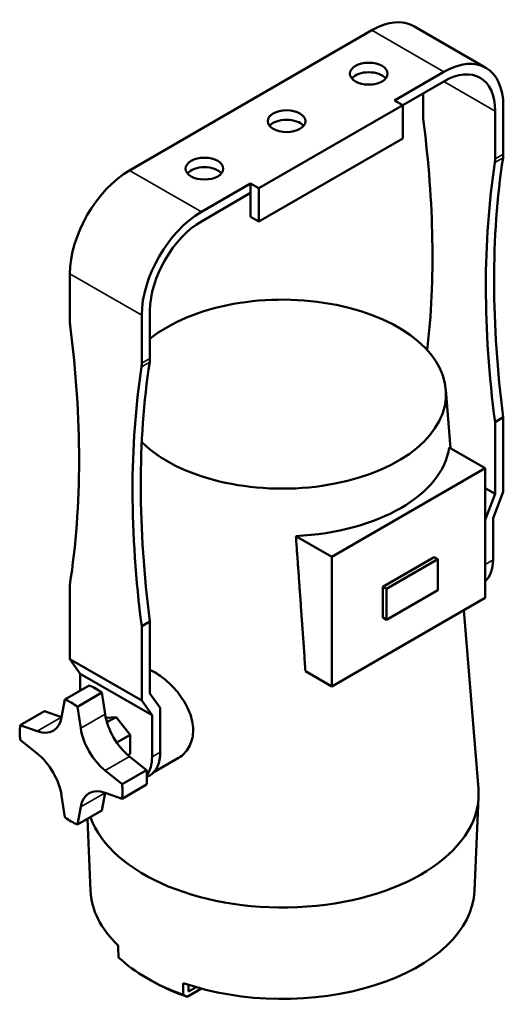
# Model space of a CAD drawing. Header units: millimetres. Extents: x 20 to 2980, y 20 to 2980.
# Tile 2 of 4: x 2199 to 2366, y 519 to 857. Entities that reach past the tile are written whole.
import ezdxf

# ---------------------------------------------------------------- set-up
doc = ezdxf.new("R2010")
doc.units = ezdxf.units.MM
doc.layers.add('Visible (ISO)', color=7, linetype='Continuous', lineweight=50)
doc.layers.add('Visible Narrow (ISO)', color=7, linetype='Continuous', lineweight=35)

msp = doc.modelspace()

# ---------------------------------------------------------------- linework, layer by layer
at = {"layer": 'Visible (ISO)'}
for p, q in [((2237.24, 805.48), (2320.68, 853.66)), ((2335.18, 855.09), (2359.93, 840.8)), ((2328.46, 829.57), (2345.43, 839.37)), ((2331.29, 827.94), (2345.43, 836.1)), ((2338.36, 823.7), (2338.36, 832.02)), ((2281.79, 799.36), (2331.29, 827.94)), ((2331.29, 827.94), (2328.46, 829.57)), ((2331.29, 827.94), (2331.29, 816.5)), ((2365.93, 811.04), (2365.93, 827.53)), ((2363.11, 825.89), (2363.11, 809.41)), ((2281.79, 787.93), (2331.29, 816.5)), ((2261.99, 791.19), (2278.96, 800.99)), ((2278.96, 800.99), (2281.79, 799.36)), ((2278.96, 800.99), (2278.96, 797.73)), ((2281.79, 799.36), (2281.79, 787.93)), ((2261.99, 787.93), (2278.96, 797.73)), ((2278.96, 797.73), (2278.96, 789.56)), ((2278.96, 789.56), (2281.79, 787.93)), ((2216.73, 753.48), (2216.73, 769.96)), ((2241.48, 755.68), (2241.48, 739.19)), ((2244.31, 740.83), (2244.31, 757.31)), ((2346.15, 730.06), (2347.79, 709.92)), ((2363.11, 718.93), (2365.93, 720.57)), ((2363.11, 694.22), (2363.11, 718.93)), ((2365.93, 694.98), (2365.93, 720.57)), ((2359.65, 703.08), (2347.3, 710.2)), ((2359.65, 703.08), (2306.87, 672.61)), ((2359.65, 658.47), (2359.65, 703.08)), ((2363.11, 694.22), (2359.65, 696.21)), ((2359.65, 685.31), (2363.11, 694.22)), ((2365.93, 694.98), (2362.4, 685.87)), ((2362.4, 671.58), (2362.4, 685.87)), ((2306.87, 672.61), (2294.53, 679.74)), ((2306.87, 672.61), (2306.87, 628)), ((2324.42, 662.27), (2342.1, 672.48)), ((2343.35, 671.76), (2325.67, 661.55)), ((2342.1, 672.48), (2343.35, 671.76)), ((2343.35, 661.14), (2343.35, 671.76)), ((2216.73, 663), (2216.73, 637.41)), ((2324.42, 651.66), (2324.42, 662.27)), ((2324.42, 662.27), (2325.67, 661.55)), ((2325.67, 661.55), (2325.67, 650.94)), ((2325.67, 650.94), (2343.35, 661.14)), ((2306.87, 628), (2359.65, 658.47)), ((2352.33, 654.24), (2357.34, 592.78)), ((2241.48, 648.71), (2244.31, 650.35)), ((2244.31, 650.35), (2244.31, 625.63)), ((2324.42, 651.66), (2325.67, 650.94)), ((2241.48, 623.13), (2241.48, 648.71)), ((2216.73, 637.41), (2241.48, 623.13)), ((2216.73, 637.41), (2220.27, 632.38)), ((2245.02, 618.1), (2220.27, 632.38)), ((2220.27, 626.56), (2220.27, 632.38)), ((2306.87, 628), (2297.83, 633.22)), ((2223.41, 628.38), (2215.02, 623.53)), ((2215.02, 623.53), (2213.88, 617.42)), ((2227.73, 625.88), (2219.34, 621.03)), ((2228.87, 618.46), (2227.73, 625.88)), ((2245.02, 618.1), (2241.48, 623.13)), ((2244.31, 625.63), (2247.85, 620.6)), ((2220.48, 613.62), (2219.34, 621.03)), ((2247.85, 605.44), (2247.85, 620.6)), ((2208.03, 619.49), (2199.63, 614.65)), ((2213.88, 617.43), (2208.03, 619.49)), ((2229.11, 617.17), (2232.64, 617.48)), ((2229.51, 615.67), (2232.64, 617.48)), ((2232.64, 617.48), (2237.54, 611.39)), ((2245.02, 603.81), (2245.02, 618.1)), ((2205.49, 612.58), (2199.63, 614.65)), ((2199.63, 609.66), (2205.49, 604.96)), ((2232.89, 608.7), (2237.54, 611.39)), ((2237.54, 611.39), (2237.54, 604.86)), ((2236.72, 604.38), (2237.54, 604.86)), ((2243.12, 599.23), (2237.26, 603.93)), ((2245.6, 598.53), (2254.12, 603.45)), ((2234.72, 594.39), (2228.87, 599.08)), ((2243.12, 599.23), (2234.72, 594.39)), ((2244.22, 597.43), (2243.25, 596.87)), ((2234.72, 589.4), (2243.12, 594.24)), ((2213.88, 590.43), (2215.02, 583.01)), ((2227.73, 585.36), (2228.87, 591.47)), ((2228.87, 591.47), (2234.72, 589.4)), ((2356.02, 557.75), (2357.4, 589.98)), ((2219.34, 580.52), (2220.48, 586.62)), ((2227.73, 585.36), (2219.34, 580.52)), ((2223.82, 557.75), (2222.76, 582.49)), ((2246.37, 525.95), (2245.01, 526.68)), ((2257.55, 523.09), (2257.6, 525.39)), ((2257.14, 521.28), (2262.01, 524.09)), ((2260.17, 524.6), (2257.55, 523.09))]:
    msp.add_line(p, q, dxfattribs=at)
for centre, major_axis, ratio, start_param, end_param in [((2320.68, 829.98), (14.5, 25.11), 0.57735, 0, 0.785398), ((2345.43, 815.69), (14.5, 25.11), 0.57735, 5.497787, 7.068583), ((2319.62, 835.49), (6.5, 0), 0.57735, 0.450197, 2.691396), ((2345.43, 815.69), (12.5, 21.65), 0.57735, 5.497787, 7.068583), ((2291.33, 819.16), (6.5, 0), 0.57735, 0.450197, 2.691396), ((2345.43, 819.62), (-5, 8.66), 0.57735, 0.785398, 0.946305), ((2102.28, 914.43), (-169.18, 293.03), 0.57735, 3.804774, 4.087898), ((2602.01, 629.18), (-169.18, 293.03), 0.57735, 0.624491, 0.948671), ((2356.03, 813.49), (5, -8.66), 0.57735, 0.624491, 0.785398), ((2358.86, 815.13), (-5, 8.66), 0.57735, 3.766084, 3.926991), ((2263.05, 802.83), (6.5, 0), 0.57735, 0.450197, 2.691396), ((2599.18, 627.54), (169.18, -293.03), 0.57735, 3.766084, 4.090264), ((2237.24, 781.8), (-14.5, -25.11), 0.57735, 3.926991, 5.497787), ((2261.99, 767.52), (14.5, 25.11), 0.57735, 0.785398, 2.356194), ((2261.99, 767.52), (-12.5, -21.65), 0.57735, 3.926991, 5.497787), ((2289.92, 728.53), (56.29, 0), 0.57735, 3.67633, 8.798494), ((2223.81, 749.4), (-5, 8.66), 0.57735, 0.785398, 0.946305), ((1980.66, 844.21), (-169.18, 293.03), 0.57735, 3.763718, 4.087898), ((2480.39, 558.96), (-169.18, 293.03), 0.57735, 0.624491, 0.948671), ((2234.41, 743.28), (5, -8.66), 0.57735, 0.624491, 0.785398), ((2237.24, 744.91), (-5, 8.66), 0.57735, 3.766084, 3.926991), ((2477.56, 557.32), (169.18, -293.03), 0.57735, 3.766084, 4.090264), ((2289.92, 712.87), (57.57, 0), 0.57735, 4.792514, 6.20306), ((2350.02, 678.72), (8.75, -15.16), 0.57735, 0.10575, 0.785398), ((2225.57, 606.87), (12.5, -21.65), 0.57735, 2.233657, 2.478732), ((2217.18, 602.02), (-12.5, 21.65), 0.57735, 5.375249, 5.620325), ((2203.47, 625.77), (7.5, -12.99), 0.57735, 5.689486, 6.876884), ((2239.28, 614.78), (-7.5, 12.99), 0.57735, 0.977097, 2.164495), ((2217.18, 602.02), (12.5, -21.65), 0.57735, 3.804453, 4.049529), ((2230.89, 609.94), (-7.5, 12.99), 0.57735, 0.977097, 2.164495), ((2203.47, 594.11), (7.5, -12.99), 0.57735, 0.977097, 2.164495), ((2232.64, 610.95), (8.75, -15.16), 0.57735, 0.242274, 0.785398), ((2235.47, 612.58), (8.75, -15.16), 0.57735, 0, 0.785398), ((2225.57, 606.87), (12.5, -21.65), 0.57735, 0.66286, 0.907936), ((2230.89, 578.28), (-7.5, 12.99), 0.57735, 5.689486, 6.876884), ((2289.92, 590.94), (67.5, 0), 0.57735, 3.344443, 6.330235), ((2217.18, 602.02), (-12.5, 21.65), 0.57735, 3.804453, 4.049529), ((2217.18, 602.02), (12.5, -21.65), 0.57735, 5.375249, 5.620325), ((2289.92, 558.7), (-66.12, 0), 0.57735, 0.024695, 0.542697), ((2289.92, 558.7), (66.12, 0), 0.57735, 4.169692, 6.25849), ((2289.92, 554.55), (-65.94, 0), 0.57735, 0.544799, 1.025997), ((2289.92, 552.98), (63.95, 0), 0.57735, 3.963184, 4.174165), ((4232.68, 3958.63), (-2052.93, -3394.26), 0.557123, 0.039357, 0.040064)]:
    msp.add_ellipse(centre, major_axis=major_axis, ratio=ratio, start_param=start_param, end_param=end_param, dxfattribs=at)
for centre in [(2319.62, 838.75), (2291.33, 822.42), (2263.05, 806.09)]:
    msp.add_ellipse(centre, major_axis=(6.5, 0), ratio=0.57735, dxfattribs=at)
msp.add_rational_spline([(2294.53, 679.74), (2296.13, 657.63), (2297.83, 633.22)], [1.00020506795, 1.00087788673, 1], degree=2, dxfattribs=at)
for points, knots in [([(2244.31, 633.66), (2244.89, 633.41), (2245.48, 633.11), (2246.82, 632.33), (2247.62, 631.8), (2249.24, 630.59), (2250.06, 629.9), (2251.67, 628.4), (2252.45, 627.59), (2253.92, 625.9), (2254.6, 625.02), (2255.82, 623.26), (2256.4, 622.31), (2257.41, 620.36), (2257.85, 619.35), (2258.55, 617.32), (2258.81, 616.3), (2259.12, 614.31), (2259.18, 613.34), (2259.11, 611.49), (2258.97, 610.56), (2258.49, 608.76), (2258.15, 607.91), (2257.27, 606.35), (2256.75, 605.64), (2255.56, 604.42), (2254.9, 603.91), (2254.19, 603.49), (2254.15, 603.47), (2254.12, 603.45)], [-8.131656, -8.131656, -8.131656, -8.131656, -7.885199, -7.885199, -7.562961, -7.562961, -7.240724, -7.240724, -6.918486, -6.918486, -6.596248, -6.596248, -6.275276, -6.275276, -5.954304, -5.954304, -5.633331, -5.633331, -5.312359, -5.312359, -4.979831, -4.979831, -4.647303, -4.647303, -4.314775, -4.314775, -3.982247, -3.982247, -3.966365, -3.966365, -3.966365, -3.966365]), ([(2233.52, 534.82), (2233.47, 535.74), (2233.42, 536.66), (2233.37, 537.57), (2233.35, 538.04), (2233.32, 538.51), (2233.3, 538.98)], [0, 0, 0, 0, 0.3333333, 0.3333333, 0.3333333, 0.503748, 0.503748, 0.503748, 0.503748]), ([(2255.77, 526.01), (2255.77, 525.55), (2255.77, 525.1), (2255.76, 524.65), (2255.76, 523.76), (2255.75, 522.88), (2255.74, 521.99)], [0.496252, 0.496252, 0.496252, 0.496252, 0.6666667, 0.6666667, 0.6666667, 1, 1, 1, 1])]:
    msp.add_open_spline(points, degree=3, knots=knots, dxfattribs=at)
at = {"layer": 'Visible Narrow (ISO)'}
for p, q in [((2345.43, 839.37), (2320.68, 853.66)), ((2363.11, 825.89), (2345.43, 836.1)), ((2363.01, 808.16), (2365.84, 809.79)), ((2363.11, 809.41), (2365.93, 811.04)), ((2237.24, 805.48), (2261.99, 791.19)), ((2241.48, 755.68), (2216.73, 769.96)), ((2241.39, 737.94), (2244.22, 739.57)), ((2241.48, 739.19), (2244.31, 740.83)), ((2359.65, 669.99), (2362.4, 671.58)), ((2205.49, 612.58), (2213.88, 617.42)), ((2220.48, 613.62), (2228.87, 618.46)), ((2237.26, 603.93), (2228.87, 599.08)), ((2245.02, 603.81), (2247.85, 605.44)), ((2228.87, 591.47), (2220.48, 586.62))]:
    msp.add_line(p, q, dxfattribs=at)

doc.saveas('drawing.dxf')
